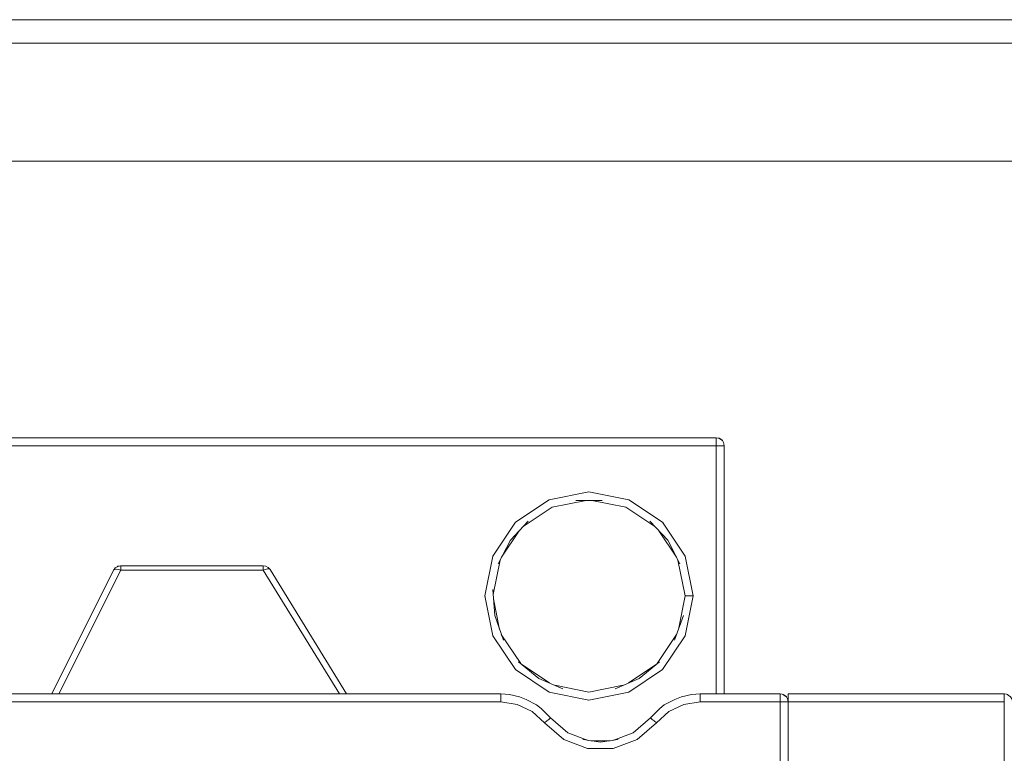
# Model space of a CAD drawing. Header units: millimetres. Extents: x 53746 to 116821, y -810352 to -765802.
# Tile 225 of 256: x 94031 to 94135, y -790645 to -790567. Entities that reach past the tile are written whole.
import ezdxf

# ---------------------------------------------------------------- set-up
doc = ezdxf.new("R2010")
doc.units = ezdxf.units.MM
doc.header["$MEASUREMENT"] = 0
doc.layers.add('Main Cradle Rails', color=7, linetype='Continuous', lineweight=0)
doc.layers.add('Tank and Accumulators', color=7, linetype='Continuous', lineweight=0)

# ---------------------------------------------------------------- blocks, each defined once
blk = doc.blocks.new('*U57')
at = {"layer": 'Tank and Accumulators', "color": 7, "linetype": 'Continuous', "lineweight": 0}
for p, q in [((8822.18, -2534.92), (8822.19, -2534.93)), ((8822.43, -2535.52), (8822.4, -2535.35)), ((8803.86, -2541.27), (8800.27, -2543.66)), ((8803.86, -2541.27), (8803.89, -2541.26)), ((8808.4, -2541.34), (8811.99, -2542.05)), ((8811.99, -2542.05), (8815.09, -2544.12)), ((8798.79, -2547.37), (8800.67, -2544.56)), ((8815.49, -2544.56), (8817.38, -2547.37)), ((8797.88, -2547.25), (8797.03, -2551.47)), ((8797.91, -2551.33), (8798.64, -2547.66)), ((8818.29, -2547.25), (8818.22, -2547.13)), ((8757.8, -2548.48), (8757.78, -2548.5)), ((8773.77, -2548.32), (8773.5, -2548.28)), ((8774.04, -2548.48), (8774.03, -2548.46)), ((8798.59, -2555.04), (8797.95, -2551.78)), ((8819.13, -2551.47), (8819.13, -2551.52)), ((8800.85, -2558.66), (8798.77, -2555.55)), ((8817.39, -2555.55), (8815.32, -2558.66)), ((8815.9, -2559.29), (8818.29, -2555.7)), ((8800.96, -2558.75), (8803.89, -2560.71)), ((8815.21, -2558.75), (8812.28, -2560.71)), ((8798.72, -2561.88), (8798.71, -2561.88)), ((8803.86, -2561.68), (8803.89, -2561.69)), ((8808.08, -2562.52), (8812.31, -2561.68)), ((8812.31, -2561.68), (8812.34, -2561.66)), ((8828.39, -2561.88), (8828.38, -2561.88)), ((8828.71, -2561.94), (8828.77, -2561.99)), ((8829.17, -2562.41), (8829.17, -2562.4)), ((8829.2, -2562.55), (8829.23, -2562.72)), ((8808.28, -2566.84), (8810.32, -2566.84))]:
    blk.add_line(p, q, dxfattribs=at)
at = {"layer": 'Tank and Accumulators', "color": 7, "linetype": 'Continuous', "lineweight": 0, "flags": 128}
for points in [[(8955.86, -2837.81), (8955.86, -2837.81), (8955.86, -2492.81), (8955.77, -2492.22), (8955.67, -2491.85), (8955.41, -2491.39), (8955.12, -2491.04), (8954.31, -2490.5), (8954.17, -2490.45), (8953.36, -2490.31), (8158.36, -2490.31), (8158.07, -2490.33), (8157.4, -2490.5), (8156.98, -2490.77), (8156.59, -2491.04), (8156.17, -2491.67)], [(8953.36, -2492.81), (8953.36, -2492.81), (8158.36, -2492.81), (8158.36, -2492.81)], [(8940.86, -2505.31), (8170.86, -2505.31), (8170.86, -2825.31), (8940.86, -2825.31), (8940.86, -2505.31)], [(8822.03, -2534.84), (8822.24, -2534.99), (8822.18, -2534.92), (8821.91, -2534.74), (8821.81, -2534.71), (8821.58, -2534.68), (8626.08, -2534.68), (8625.91, -2534.7), (8625.76, -2534.74), (8625.62, -2534.82), (8625.48, -2534.92), (8625.39, -2535.03), (8625.3, -2535.2), (8625.23, -2535.53), (8625.23, -2561.88), (8625.23, -2561.88)], [(8821.58, -2561.88), (8821.58, -2535.53), (8821.58, -2535.2), (8821.58, -2534.92), (8821.58, -2534.74), (8821.58, -2534.68), (8821.59, -2534.68)], [(8822.4, -2535.34), (8822.4, -2535.34), (8822.37, -2535.2), (8822.24, -2534.99), (8821.98, -2534.8), (8821.91, -2534.74), (8821.97, -2534.79)], [(8821.58, -2535.53), (8821.58, -2535.53), (8626.08, -2535.53), (8626.08, -2561.88)], [(8822.43, -2535.52), (8822.43, -2535.53), (8822.37, -2535.53), (8822.18, -2535.53), (8821.91, -2535.53), (8821.6, -2535.53)], [(8822.43, -2561.88), (8822.43, -2561.88), (8822.43, -2535.53), (8822.43, -2535.52)], [(8815.26, -2564.94), (8813.21, -2566.72), (8810.66, -2567.68), (8807.94, -2567.68), (8805.4, -2566.72), (8803.34, -2564.94), (8802.05, -2563.75), (8800.46, -2562.99), (8798.71, -2562.73), (8745.93, -2562.73), (8742.35, -2562.01), (8739.32, -2559.99), (8737.29, -2556.95), (8736.58, -2553.38), (8736.58, -2538.93), (8736.58, -2538.6), (8736.58, -2538.32), (8736.58, -2538.14), (8736.58, -2538.08), (8736.58, -2538.08)], [(8808.05, -2540.43), (8808.08, -2540.42), (8803.86, -2541.27)], [(8815.9, -2543.66), (8812.31, -2541.27), (8808.08, -2540.42)], [(8801.08, -2544.12), (8804.18, -2542.05), (8807.77, -2541.34)], [(8809.47, -2541.34), (8809.48, -2541.34), (8806.69, -2541.34), (8806.69, -2541.34)], [(8797.89, -2547.22), (8797.88, -2547.25), (8800.27, -2543.66), (8800.25, -2543.69)], [(8801.62, -2543.54), (8801.63, -2543.54), (8799.73, -2545.57), (8799.71, -2545.6)], [(8814.54, -2543.54), (8814.54, -2543.54), (8816.44, -2545.57), (8816.44, -2545.57)], [(8815.94, -2543.73), (8815.9, -2543.66), (8818.29, -2547.25)], [(8798.44, -2548.05), (8798.44, -2548.05), (8799.73, -2545.57), (8799.73, -2545.57)], [(8817.72, -2548.04), (8817.73, -2548.05), (8816.44, -2545.57), (8816.46, -2545.6)], [(8817.53, -2547.66), (8818.28, -2551.47), (8817.58, -2555.04)], [(8818.28, -2551.47), (8818.28, -2551.47), (8818.35, -2551.47), (8818.53, -2551.47), (8818.81, -2551.47), (8819.13, -2551.47), (8818.29, -2547.25)], [(8757.6, -2548.74), (8757.6, -2548.75), (8751.03, -2561.88), (8751.03, -2561.88)], [(8751.79, -2561.88), (8758.36, -2548.75), (8773.5, -2548.75), (8773.5, -2548.5), (8773.5, -2548.33), (8773.5, -2548.28), (8773.5, -2548.28)], [(8757.6, -2548.75), (8757.6, -2548.75), (8757.69, -2548.66), (8757.87, -2548.63), (8758.1, -2548.66), (8758.36, -2548.75), (8758.36, -2548.5), (8758.36, -2548.33), (8758.36, -2548.28), (8758.35, -2548.28)], [(8757.61, -2548.73), (8757.6, -2548.75), (8757.64, -2548.69), (8757.78, -2548.51), (8757.76, -2548.53)], [(8758.36, -2548.28), (8758.19, -2548.3), (8758.05, -2548.33), (8757.97, -2548.38), (8757.78, -2548.5), (8757.66, -2548.66)], [(8773.5, -2548.28), (8773.5, -2548.28), (8758.36, -2548.28)], [(8781.59, -2561.88), (8773.5, -2548.75), (8773.74, -2548.65), (8773.96, -2548.6), (8774.12, -2548.61), (8774.22, -2548.68), (8774.21, -2548.67)], [(8774.03, -2548.46), (8773.78, -2548.32), (8773.77, -2548.32)], [(8782.35, -2561.88), (8782.35, -2561.88), (8774.22, -2548.68), (8774.15, -2548.59), (8774.03, -2548.46), (8774.03, -2548.46)], [(8799, -2556.18), (8799, -2556.18), (8798.07, -2553.56), (8797.88, -2550.78), (8797.88, -2550.78)], [(8797.05, -2551.54), (8797.03, -2551.47), (8797.88, -2555.7), (8797.87, -2555.66)], [(8818.3, -2555.66), (8818.29, -2555.7), (8819.13, -2551.47)], [(8817.17, -2556.18), (8817.17, -2556.18), (8818.1, -2553.56), (8818.1, -2553.56)], [(8797.88, -2555.7), (8800.27, -2559.29), (8803.86, -2561.68)], [(8802.78, -2560.22), (8802.77, -2560.22), (8800.61, -2558.46), (8800.62, -2558.47)], [(8815.87, -2559.31), (8815.9, -2559.29), (8812.31, -2561.68)], [(8813.4, -2560.22), (8813.4, -2560.22), (8815.56, -2558.46), (8815.56, -2558.46)], [(8740.08, -2559.49), (8742.68, -2561.23), (8745.93, -2561.88), (8798.71, -2561.88), (8799.64, -2561.95), (8800.7, -2562.17), (8801.42, -2562.45), (8802.52, -2563.04), (8803, -2563.41), (8804.01, -2564.41), (8805.83, -2565.99), (8807.99, -2566.8)], [(8805.32, -2561.33), (8805.32, -2561.33), (8802.77, -2560.22), (8802.7, -2560.16)], [(8813.47, -2560.16), (8813.4, -2560.22), (8810.85, -2561.33), (8810.85, -2561.32)], [(8811.7, -2560.96), (8808.08, -2561.67), (8804.47, -2560.96)], [(8798.71, -2562.73), (8798.71, -2562.4), (8798.71, -2562.12), (8798.71, -2561.94), (8798.71, -2561.88), (8798.71, -2561.88)], [(8808.04, -2562.52), (8808.08, -2562.52), (8803.86, -2561.68)], [(8810.62, -2566.8), (8812.78, -2565.99), (8814.6, -2564.41), (8815.61, -2563.41), (8816.08, -2563.04), (8817.19, -2562.45), (8817.9, -2562.17), (8818.97, -2561.95), (8819.9, -2561.88), (8828.38, -2561.88), (8828.61, -2561.91), (8828.71, -2561.94), (8828.98, -2562.12), (8829.04, -2562.19), (8829.17, -2562.4), (8829.2, -2562.54), (8829.2, -2562.54)], [(8828.38, -2561.88), (8828.38, -2561.88), (8828.38, -2561.94), (8828.38, -2562.12), (8828.38, -2562.4), (8828.38, -2562.73), (8819.9, -2562.73), (8818.15, -2562.99), (8816.56, -2563.75), (8815.26, -2564.94), (8815.01, -2564.74), (8814.79, -2564.57), (8814.65, -2564.45), (8814.6, -2564.41), (8814.61, -2564.4)], [(8819.89, -2561.88), (8819.9, -2561.88), (8819.9, -2561.94), (8819.9, -2562.12), (8819.9, -2562.4), (8819.9, -2562.73)], [(8828.83, -2562.04), (8829.04, -2562.19), (8828.78, -2562), (8828.71, -2561.94)], [(8853, -2562.54), (8853, -2562.54), (8852.97, -2562.4), (8852.84, -2562.19), (8852.58, -2562), (8852.51, -2561.94), (8852.41, -2561.91), (8852.18, -2561.88), (8829.23, -2561.88), (8829.23, -2561.94), (8829.23, -2562.12), (8829.23, -2562.4), (8829.23, -2562.73), (8829.23, -2572.21)], [(8852.19, -2561.88), (8852.18, -2561.88), (8852.18, -2561.94), (8852.18, -2562.12), (8852.18, -2562.4), (8852.18, -2562.73), (8829.23, -2562.73)], [(8829.23, -2562.73), (8829.17, -2562.73), (8828.98, -2562.73), (8828.71, -2562.73), (8828.38, -2562.73), (8828.38, -2572.21)], [(8852.18, -2562.73), (8852.18, -2562.73), (8852.18, -2572.32)], [(8803.34, -2564.94), (8803.6, -2564.74), (8803.81, -2564.57), (8803.96, -2564.45), (8804.01, -2564.41), (8804, -2564.4)], [(8811.14, -2566.73), (8811.15, -2566.72), (8809.3, -2566.98), (8807.46, -2566.72), (8807.47, -2566.73)]]:
    blk.add_lwpolyline(points, dxfattribs=at)

msp = doc.modelspace()

# ---------------------------------------------------------------- block references
at = {"layer": 'Main Cradle Rails', "color": 7, "linetype": 'Continuous', "lineweight": 0}
msp.add_blockref('*U57', (85283.05, -788076.95), dxfattribs=at)

doc.saveas('drawing.dxf')
